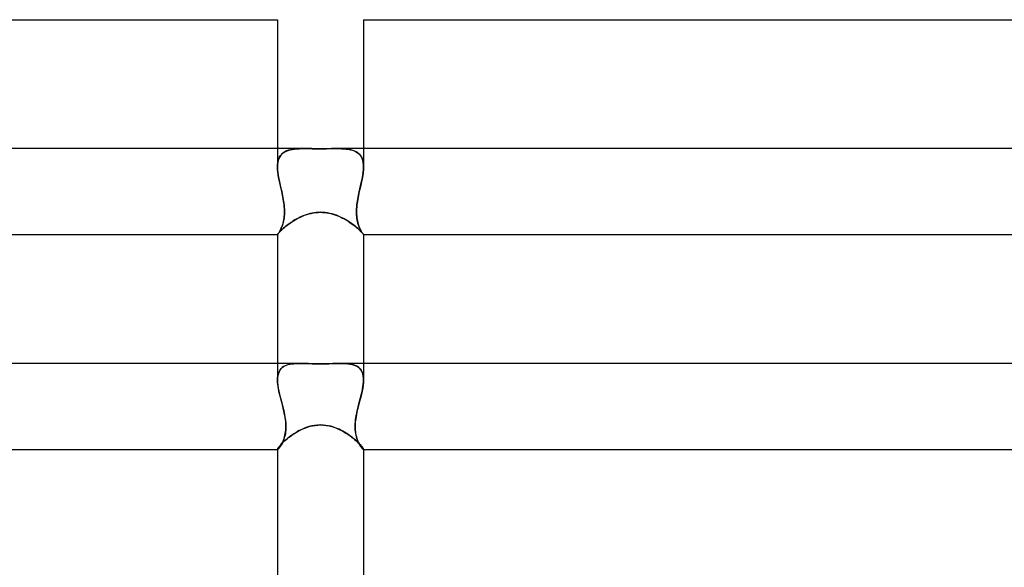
# Model space of a CAD drawing. Header units: millimetres. Extents: x -273 to 273, y -2 to 200.
# Tile 35 of 61: x -14 to 32, y 75 to 100. Entities that reach past the tile are written whole.
import ezdxf

# ---------------------------------------------------------------- set-up
doc = ezdxf.new("R2010")
doc.units = ezdxf.units.MM
doc.layers.add('HIDDEN', color=7, linetype='Continuous')
doc.layers.add('THICK', color=7, linetype='Continuous')

msp = doc.modelspace()

# ---------------------------------------------------------------- linework, layer by layer
at = {"layer": 'HIDDEN'}
for p, q in [((2, 100.001), (2, 100)), ((-2, 94), (-2, 93.145)), ((-1.504, 93.919), (-1.412, 93.945)), ((-1.402, 93.947), (-1.493, 93.923)), ((-1.412, 93.945), (-1.314, 93.965)), ((-1.304, 93.966), (-1.402, 93.947)), ((-1.314, 93.965), (-1.21, 93.979)), ((-1.201, 93.98), (-1.304, 93.966)), ((-1.21, 93.979), (-1.101, 93.989)), ((-1.094, 93.99), (-1.201, 93.98)), ((-1.101, 93.989), (-0.987, 93.996)), ((-0.982, 93.996), (-1.094, 93.99)), ((-0.987, 93.996), (-0.868, 93.999)), ((-0.865, 93.999), (-0.982, 93.996)), ((-0.868, 93.999), (-0.745, 94)), ((-0.745, 94), (-0.865, 93.999)), ((-0.636, 93.999), (-0.745, 94)), ((-0.522, 93.998), (-0.636, 93.999)), ((-0.401, 93.997), (-0.522, 93.998)), ((-0.274, 93.995), (-0.401, 93.997)), ((-0.14, 93.994), (-0.274, 93.995)), ((0, 93.993), (-0.14, 93.994)), ((0.128, 93.994), (0, 93.993)), ((0.256, 93.995), (0.128, 93.994)), ((0.381, 93.996), (0.256, 93.995)), ((0.505, 93.998), (0.381, 93.996)), ((0.627, 93.999), (0.505, 93.998)), ((0.745, 94), (0.627, 93.999)), ((0.869, 93.999), (0.745, 94)), ((0.745, 94), (0.865, 93.999)), ((0.865, 93.999), (0.982, 93.996)), ((0.987, 93.996), (0.869, 93.999)), ((0.982, 93.996), (1.094, 93.99)), ((1.102, 93.989), (0.987, 93.996)), ((1.094, 93.99), (1.201, 93.98)), ((1.211, 93.979), (1.102, 93.989)), ((1.201, 93.98), (1.304, 93.966)), ((1.314, 93.965), (1.211, 93.979)), ((1.304, 93.966), (1.402, 93.947)), ((1.412, 93.945), (1.314, 93.965)), ((1.402, 93.947), (1.493, 93.923)), ((1.504, 93.919), (1.412, 93.945)), ((2, 94), (2, 93.145)), ((-1.966, 93.446), (-1.937, 93.533)), ((-1.934, 93.541), (-1.964, 93.453)), ((-1.937, 93.533), (-1.901, 93.612)), ((-1.896, 93.621), (-1.934, 93.541)), ((-1.901, 93.612), (-1.855, 93.683)), ((-1.848, 93.691), (-1.896, 93.621)), ((-1.855, 93.683), (-1.8, 93.746)), ((-1.793, 93.753), (-1.848, 93.691)), ((-1.8, 93.746), (-1.737, 93.801)), ((-1.729, 93.808), (-1.793, 93.753)), ((-1.737, 93.801), (-1.667, 93.848)), ((-1.657, 93.853), (-1.729, 93.808)), ((-1.667, 93.848), (-1.589, 93.887)), ((-1.578, 93.892), (-1.657, 93.853)), ((-1.589, 93.887), (-1.504, 93.919)), ((-1.493, 93.923), (-1.578, 93.892)), ((1.493, 93.923), (1.578, 93.892)), ((1.589, 93.887), (1.504, 93.919)), ((1.578, 93.892), (1.657, 93.853)), ((1.667, 93.848), (1.589, 93.887)), ((1.657, 93.853), (1.729, 93.808)), ((1.738, 93.801), (1.667, 93.848)), ((1.729, 93.808), (1.793, 93.753)), ((1.8, 93.746), (1.738, 93.801)), ((1.793, 93.753), (1.848, 93.691)), ((1.855, 93.683), (1.8, 93.746)), ((1.848, 93.691), (1.896, 93.621)), ((1.901, 93.612), (1.855, 93.683)), ((1.896, 93.621), (1.934, 93.541)), ((1.937, 93.533), (1.901, 93.612)), ((1.934, 93.541), (1.964, 93.453)), ((1.966, 93.446), (1.937, 93.533)), ((-1.996, 93.254), (-2, 93.144)), ((-2, 93.144), (-1.996, 93.251)), ((-1.996, 93.028), (-2, 93.144)), ((-2, 93.144), (-1.996, 93.016)), ((-1.984, 93.357), (-1.996, 93.254)), ((-1.996, 93.251), (-1.985, 93.351)), ((-1.986, 92.909), (-1.996, 93.028)), ((-1.985, 93.351), (-1.966, 93.446)), ((-1.964, 93.453), (-1.984, 93.357)), ((1.964, 93.453), (1.984, 93.357)), ((1.985, 93.351), (1.966, 93.446)), ((1.984, 93.357), (1.996, 93.254)), ((1.996, 93.251), (1.985, 93.351)), ((1.986, 92.909), (1.996, 93.028)), ((1.996, 93.254), (2, 93.144)), ((2, 93.144), (1.996, 93.251)), ((1.996, 93.028), (2, 93.144)), ((2, 93.144), (1.996, 93.016)), ((-1.996, 93.016), (-1.983, 92.881)), ((-1.97, 92.785), (-1.986, 92.909)), ((-1.983, 92.881), (-1.963, 92.742)), ((-1.949, 92.659), (-1.97, 92.785)), ((-1.963, 92.742), (-1.938, 92.598)), ((-1.924, 92.53), (-1.949, 92.659)), ((-1.938, 92.598), (-1.908, 92.452)), ((1.938, 92.598), (1.908, 92.452)), ((1.924, 92.53), (1.949, 92.659)), ((1.963, 92.742), (1.938, 92.598)), ((1.949, 92.659), (1.97, 92.785)), ((1.983, 92.881), (1.963, 92.742)), ((1.97, 92.785), (1.986, 92.909)), ((1.996, 93.016), (1.983, 92.881)), ((-1.897, 92.399), (-1.924, 92.53)), ((-1.908, 92.452), (-1.876, 92.303)), ((-1.868, 92.267), (-1.897, 92.399)), ((-1.876, 92.303), (-1.842, 92.153)), ((-1.837, 92.133), (-1.868, 92.267)), ((-1.842, 92.153), (-1.807, 92)), ((-1.807, 92), (-1.837, 92.133)), ((1.842, 92.153), (1.807, 92)), ((1.807, 92), (1.837, 92.133)), ((1.837, 92.133), (1.868, 92.267)), ((1.876, 92.303), (1.842, 92.153)), ((1.868, 92.267), (1.897, 92.399)), ((1.908, 92.452), (1.876, 92.303)), ((1.897, 92.399), (1.924, 92.53)), ((-1.788, 91.913), (-1.807, 92)), ((-1.807, 92), (-1.787, 91.91)), ((-1.77, 91.826), (-1.788, 91.913)), ((-1.787, 91.91), (-1.768, 91.819)), ((-1.752, 91.739), (-1.77, 91.826)), ((-1.768, 91.819), (-1.75, 91.727)), ((-1.735, 91.65), (-1.752, 91.739)), ((-1.75, 91.727), (-1.733, 91.636)), ((-1.72, 91.56), (-1.735, 91.65)), ((1.72, 91.56), (1.735, 91.65)), ((1.75, 91.727), (1.733, 91.636)), ((1.735, 91.65), (1.752, 91.739)), ((1.768, 91.819), (1.75, 91.727)), ((1.752, 91.739), (1.77, 91.826)), ((1.787, 91.91), (1.768, 91.819)), ((1.77, 91.826), (1.788, 91.913)), ((1.807, 92), (1.787, 91.91)), ((1.788, 91.913), (1.807, 92)), ((-1.733, 91.636), (-1.718, 91.545)), ((-1.706, 91.468), (-1.72, 91.56)), ((-1.718, 91.545), (-1.704, 91.454)), ((-1.695, 91.376), (-1.706, 91.468)), ((-1.704, 91.454), (-1.693, 91.363)), ((-1.685, 91.283), (-1.695, 91.376)), ((-1.693, 91.363), (-1.685, 91.275)), ((-1.679, 91.19), (-1.685, 91.283)), ((-1.685, 91.275), (-1.679, 91.187)), ((1.679, 91.19), (1.685, 91.283)), ((1.685, 91.275), (1.679, 91.187)), ((1.685, 91.283), (1.695, 91.376)), ((1.693, 91.363), (1.685, 91.275)), ((1.704, 91.454), (1.693, 91.363)), ((1.695, 91.376), (1.706, 91.468)), ((1.718, 91.545), (1.704, 91.454)), ((1.706, 91.468), (1.72, 91.56)), ((1.733, 91.636), (1.718, 91.545)), ((-1.708, 90.678), (-1.696, 90.756)), ((-1.693, 90.778), (-1.704, 90.704)), ((-1.696, 90.756), (-1.686, 90.837)), ((-1.684, 90.855), (-1.693, 90.778)), ((-1.686, 90.837), (-1.679, 90.92)), ((-1.678, 90.935), (-1.684, 90.855)), ((-1.675, 91.098), (-1.679, 91.19)), ((-1.679, 91.187), (-1.676, 91.102)), ((-1.679, 90.92), (-1.676, 91.008)), ((-1.675, 91.018), (-1.678, 90.935)), ((-1.676, 91.102), (-1.675, 91.018)), ((-1.676, 91.008), (-1.675, 91.098)), ((-1.1, 90.728), (-1.015, 90.773)), ((-1.015, 90.773), (-0.927, 90.815)), ((-0.927, 90.815), (-0.835, 90.856)), ((-0.835, 90.856), (-0.74, 90.894)), ((-0.74, 90.894), (-0.642, 90.928)), ((-0.642, 90.928), (-0.54, 90.959)), ((-0.54, 90.959), (-0.436, 90.985)), ((-0.436, 90.985), (-0.329, 91.006)), ((-0.329, 91.006), (-0.219, 91.021)), ((-0.219, 91.021), (-0.11, 91.03)), ((-0.11, 91.03), (0, 91.034)), ((0, 91.034), (0.098, 91.031)), ((0.098, 91.031), (0.195, 91.024)), ((0.195, 91.024), (0.293, 91.011)), ((0.293, 91.011), (0.39, 90.994)), ((0.39, 90.994), (0.486, 90.973)), ((0.486, 90.973), (0.581, 90.947)), ((0.581, 90.947), (0.674, 90.917)), ((0.674, 90.917), (0.765, 90.884)), ((0.765, 90.884), (0.855, 90.848)), ((0.855, 90.848), (0.942, 90.808)), ((0.942, 90.808), (1.027, 90.767)), ((1.027, 90.767), (1.109, 90.723)), ((1.675, 91.098), (1.679, 91.19)), ((1.676, 91.102), (1.675, 91.018)), ((1.676, 91.008), (1.675, 91.098)), ((1.675, 91.018), (1.678, 90.935)), ((1.679, 91.187), (1.676, 91.102)), ((1.679, 90.92), (1.676, 91.008)), ((1.678, 90.935), (1.684, 90.855)), ((1.686, 90.837), (1.679, 90.92)), ((1.684, 90.855), (1.693, 90.778)), ((1.696, 90.756), (1.686, 90.837)), ((1.693, 90.778), (1.704, 90.704)), ((1.708, 90.678), (1.696, 90.756)), ((-1.832, 90.277), (-1.853, 90.231)), ((-1.847, 90.244), (-1.825, 90.294)), ((-1.81, 90.328), (-1.832, 90.277)), ((-1.825, 90.294), (-1.802, 90.348)), ((-1.789, 90.382), (-1.81, 90.328)), ((-1.802, 90.348), (-1.781, 90.406)), ((-1.769, 90.439), (-1.789, 90.382)), ((-1.781, 90.406), (-1.76, 90.468)), ((-1.77, 90.249), (-1.721, 90.293)), ((-1.75, 90.5), (-1.769, 90.439)), ((-1.76, 90.468), (-1.741, 90.534)), ((-1.733, 90.565), (-1.75, 90.5)), ((-1.741, 90.534), (-1.723, 90.604)), ((-1.717, 90.633), (-1.733, 90.565)), ((-1.723, 90.604), (-1.708, 90.678)), ((-1.721, 90.293), (-1.667, 90.339)), ((-1.704, 90.704), (-1.717, 90.633)), ((-1.667, 90.339), (-1.609, 90.386)), ((-1.609, 90.386), (-1.548, 90.435)), ((-1.548, 90.435), (-1.482, 90.485)), ((-1.482, 90.485), (-1.412, 90.534)), ((-1.412, 90.534), (-1.339, 90.584)), ((-1.339, 90.584), (-1.262, 90.633)), ((-1.262, 90.633), (-1.183, 90.681)), ((-1.183, 90.681), (-1.1, 90.728)), ((1.109, 90.723), (1.189, 90.678)), ((1.189, 90.678), (1.266, 90.631)), ((1.266, 90.631), (1.341, 90.583)), ((1.341, 90.583), (1.412, 90.534)), ((1.412, 90.534), (1.48, 90.486)), ((1.48, 90.486), (1.545, 90.437)), ((1.545, 90.437), (1.607, 90.389)), ((1.607, 90.389), (1.664, 90.341)), ((1.664, 90.341), (1.717, 90.296)), ((1.704, 90.704), (1.717, 90.633)), ((1.723, 90.604), (1.708, 90.678)), ((1.717, 90.633), (1.733, 90.565)), ((1.717, 90.296), (1.766, 90.252)), ((1.741, 90.534), (1.723, 90.604)), ((1.733, 90.565), (1.75, 90.5)), ((1.76, 90.468), (1.741, 90.534)), ((1.75, 90.5), (1.769, 90.439)), ((1.781, 90.406), (1.76, 90.468)), ((1.769, 90.439), (1.789, 90.382)), ((1.802, 90.348), (1.781, 90.406)), ((1.789, 90.382), (1.81, 90.328)), ((1.825, 90.294), (1.802, 90.348)), ((1.81, 90.328), (1.832, 90.277)), ((1.847, 90.244), (1.825, 90.294)), ((1.832, 90.277), (1.853, 90.231)), ((-2, 90), (-1.998, 90.005)), ((-2, 90), (-2, 90)), ((-2, 90), (-2, 90)), ((-2, 90), (-2, 90)), ((-2, 90), (-2, 90)), ((-2, 90), (-2, 90)), ((-2, 90), (-1.999, 90)), ((-1.999, 90), (-2, 90)), ((-2, 90), (-2, 90)), ((-2, 90), (-2, 90)), ((-2, 90), (-2, 90)), ((-2, 90), (-2, 90)), ((-2, 90), (-2, 90)), ((-1.999, 90), (-1.996, 90.003)), ((-1.996, 90.003), (-1.999, 90)), ((-1.998, 90.005), (-1.992, 90.015)), ((-1.996, 90.003), (-1.988, 90.011)), ((-1.989, 90.01), (-1.996, 90.003)), ((-1.992, 90.015), (-1.981, 90.029)), ((-1.978, 90.023), (-1.989, 90.01)), ((-1.988, 90.011), (-1.978, 90.023)), ((-1.981, 90.029), (-1.966, 90.048)), ((-1.978, 90.023), (-1.965, 90.041)), ((-1.966, 90.039), (-1.978, 90.023)), ((-1.966, 90.048), (-1.945, 90.072)), ((-1.951, 90.061), (-1.966, 90.039)), ((-1.965, 90.041), (-1.949, 90.063)), ((-1.934, 90.086), (-1.951, 90.061)), ((-1.949, 90.063), (-1.931, 90.09)), ((-1.945, 90.072), (-1.92, 90.1)), ((-1.915, 90.116), (-1.934, 90.086)), ((-1.931, 90.09), (-1.912, 90.122)), ((-1.92, 90.1), (-1.89, 90.132)), ((-1.895, 90.15), (-1.915, 90.116)), ((-1.912, 90.122), (-1.891, 90.158)), ((-1.875, 90.189), (-1.895, 90.15)), ((-1.891, 90.158), (-1.869, 90.199)), ((-1.89, 90.132), (-1.855, 90.168)), ((-1.853, 90.231), (-1.875, 90.189)), ((-1.869, 90.199), (-1.847, 90.244)), ((-1.855, 90.168), (-1.815, 90.207)), ((-1.815, 90.207), (-1.77, 90.249)), ((1.766, 90.252), (1.811, 90.21)), ((1.811, 90.21), (1.851, 90.171)), ((1.869, 90.199), (1.847, 90.244)), ((1.851, 90.171), (1.887, 90.135)), ((1.853, 90.231), (1.875, 90.189)), ((1.891, 90.158), (1.869, 90.199)), ((1.875, 90.189), (1.895, 90.15)), ((1.887, 90.135), (1.918, 90.103)), ((1.912, 90.122), (1.891, 90.158)), ((1.895, 90.15), (1.915, 90.116)), ((1.931, 90.09), (1.912, 90.122)), ((1.915, 90.116), (1.934, 90.086)), ((1.918, 90.103), (1.943, 90.074)), ((1.949, 90.063), (1.931, 90.09)), ((1.934, 90.086), (1.951, 90.061)), ((1.943, 90.074), (1.964, 90.05)), ((1.965, 90.041), (1.949, 90.063)), ((1.951, 90.061), (1.966, 90.039)), ((1.964, 90.05), (1.98, 90.03)), ((1.978, 90.023), (1.965, 90.041)), ((1.966, 90.039), (1.978, 90.023)), ((1.988, 90.011), (1.978, 90.023)), ((1.978, 90.023), (1.989, 90.01)), ((1.98, 90.03), (1.991, 90.015)), ((1.996, 90.003), (1.988, 90.011)), ((1.989, 90.01), (1.996, 90.003)), ((1.991, 90.015), (1.998, 90.005)), ((1.999, 90), (1.996, 90.003)), ((1.996, 90.003), (1.999, 90)), ((1.998, 90.005), (2, 90)), ((2, 90), (1.999, 90)), ((1.999, 90), (2, 90)), ((2, 90), (2, 90)), ((2, 90), (2, 90)), ((2, 90), (2, 90)), ((2, 90), (2, 90)), ((2, 90), (2, 90)), ((2, 90), (2, 90)), ((2, 90), (2, 90)), ((2, 90), (2, 90)), ((2, 90), (2, 90)), ((2, 90), (2, 90)), ((-2, 84), (-2, 83.229)), ((-1.721, 83.851), (-1.656, 83.887)), ((-1.642, 83.894), (-1.716, 83.854)), ((-1.656, 83.887), (-1.585, 83.918)), ((-1.561, 83.927), (-1.642, 83.894)), ((-1.585, 83.918), (-1.508, 83.943)), ((-1.473, 83.952), (-1.561, 83.927)), ((-1.508, 83.943), (-1.427, 83.963)), ((-1.379, 83.971), (-1.473, 83.952)), ((-1.427, 83.963), (-1.34, 83.977)), ((-1.279, 83.985), (-1.379, 83.971)), ((-1.34, 83.977), (-1.249, 83.988)), ((-1.174, 83.994), (-1.279, 83.985)), ((-1.249, 83.988), (-1.153, 83.995)), ((-1.064, 83.999), (-1.174, 83.994)), ((-1.153, 83.995), (-1.053, 83.999)), ((-0.949, 84), (-1.064, 83.999)), ((-1.053, 83.999), (-0.949, 84)), ((-0.822, 83.999), (-0.949, 84)), ((-0.691, 83.996), (-0.822, 83.999)), ((-0.552, 83.991), (-0.691, 83.996)), ((-0.391, 83.986), (-0.552, 83.991)), ((-0.207, 83.982), (-0.391, 83.986)), ((0, 83.98), (-0.207, 83.982)), ((0.207, 83.982), (0, 83.98)), ((0.393, 83.986), (0.207, 83.982)), ((0.556, 83.991), (0.393, 83.986)), ((0.695, 83.996), (0.556, 83.991)), ((0.824, 83.999), (0.695, 83.996)), ((0.949, 84), (0.824, 83.999)), ((1.053, 83.999), (0.949, 84)), ((0.949, 84), (1.064, 83.999)), ((1.153, 83.995), (1.053, 83.999)), ((1.064, 83.999), (1.174, 83.994)), ((1.249, 83.988), (1.153, 83.995)), ((1.174, 83.994), (1.279, 83.985)), ((1.34, 83.977), (1.249, 83.988)), ((1.279, 83.985), (1.379, 83.971)), ((1.427, 83.963), (1.34, 83.977)), ((1.379, 83.971), (1.473, 83.952)), ((1.508, 83.943), (1.427, 83.963)), ((1.473, 83.952), (1.561, 83.927)), ((1.585, 83.918), (1.508, 83.943)), ((1.561, 83.927), (1.642, 83.894)), ((1.656, 83.887), (1.585, 83.918)), ((1.642, 83.894), (1.716, 83.854)), ((1.721, 83.851), (1.656, 83.887)), ((2, 84), (2, 83.229)), ((-1.997, 83.322), (-1.987, 83.41)), ((-1.983, 83.434), (-1.996, 83.335)), ((-1.987, 83.41), (-1.971, 83.493)), ((-1.961, 83.526), (-1.983, 83.434)), ((-1.971, 83.493), (-1.947, 83.569)), ((-1.93, 83.609), (-1.961, 83.526)), ((-1.947, 83.569), (-1.916, 83.639)), ((-1.89, 83.684), (-1.93, 83.609)), ((-1.916, 83.639), (-1.877, 83.702)), ((-1.841, 83.749), (-1.89, 83.684)), ((-1.877, 83.702), (-1.832, 83.758)), ((-1.783, 83.806), (-1.841, 83.749)), ((-1.832, 83.758), (-1.78, 83.808)), ((-1.716, 83.854), (-1.783, 83.806)), ((-1.78, 83.808), (-1.721, 83.851)), ((1.716, 83.854), (1.783, 83.806)), ((1.78, 83.808), (1.721, 83.851)), ((1.832, 83.758), (1.78, 83.808)), ((1.783, 83.806), (1.841, 83.749)), ((1.877, 83.702), (1.832, 83.758)), ((1.841, 83.749), (1.89, 83.684)), ((1.916, 83.639), (1.877, 83.702)), ((1.89, 83.684), (1.93, 83.609)), ((1.947, 83.569), (1.916, 83.639)), ((1.93, 83.609), (1.961, 83.526)), ((1.971, 83.493), (1.947, 83.569)), ((1.961, 83.526), (1.983, 83.434)), ((1.987, 83.41), (1.971, 83.493)), ((1.983, 83.434), (1.996, 83.335)), ((1.997, 83.322), (1.987, 83.41)), ((-1.996, 83.335), (-2, 83.228)), ((-2, 83.229), (-1.997, 83.322)), ((-1.997, 83.13), (-2, 83.229)), ((-2, 83.228), (-1.996, 83.108)), ((-1.988, 83.027), (-1.997, 83.13)), ((-1.996, 83.108), (-1.983, 82.982)), ((-1.974, 82.92), (-1.988, 83.027)), ((-1.983, 82.982), (-1.963, 82.85)), ((1.983, 82.982), (1.963, 82.85)), ((1.974, 82.92), (1.988, 83.027)), ((1.996, 83.108), (1.983, 82.982)), ((1.988, 83.027), (1.997, 83.13)), ((1.996, 83.335), (2, 83.228)), ((2, 83.228), (1.996, 83.108)), ((2, 83.229), (1.997, 83.322)), ((1.997, 83.13), (2, 83.229)), ((-1.956, 82.811), (-1.974, 82.92)), ((-1.963, 82.85), (-1.937, 82.715)), ((-1.934, 82.699), (-1.956, 82.811)), ((-1.937, 82.715), (-1.906, 82.576)), ((-1.909, 82.586), (-1.934, 82.699)), ((-1.881, 82.47), (-1.909, 82.586)), ((-1.906, 82.576), (-1.872, 82.434)), ((1.906, 82.576), (1.872, 82.434)), ((1.881, 82.47), (1.909, 82.586)), ((1.937, 82.715), (1.906, 82.576)), ((1.909, 82.586), (1.934, 82.699)), ((1.934, 82.699), (1.956, 82.811)), ((1.963, 82.85), (1.937, 82.715)), ((1.956, 82.811), (1.974, 82.92)), ((-1.852, 82.354), (-1.881, 82.47)), ((-1.872, 82.434), (-1.835, 82.291)), ((-1.821, 82.237), (-1.852, 82.354)), ((-1.835, 82.291), (-1.797, 82.146)), ((-1.79, 82.119), (-1.821, 82.237)), ((-1.797, 82.146), (-1.76, 82)), ((-1.76, 82), (-1.79, 82.119)), ((1.797, 82.146), (1.76, 82)), ((1.76, 82), (1.79, 82.119)), ((1.79, 82.119), (1.821, 82.237)), ((1.835, 82.291), (1.797, 82.146)), ((1.821, 82.237), (1.852, 82.354)), ((1.872, 82.434), (1.835, 82.291)), ((1.852, 82.354), (1.881, 82.47)), ((-1.734, 81.896), (-1.76, 82)), ((-1.76, 82), (-1.736, 81.904)), ((-1.736, 81.904), (-1.713, 81.808)), ((-1.709, 81.791), (-1.734, 81.896)), ((-1.713, 81.808), (-1.691, 81.713)), ((-1.686, 81.687), (-1.709, 81.791)), ((-1.691, 81.713), (-1.672, 81.617)), ((-1.665, 81.584), (-1.686, 81.687)), ((-1.672, 81.617), (-1.654, 81.522)), ((-1.647, 81.482), (-1.665, 81.584)), ((1.647, 81.482), (1.665, 81.584)), ((1.672, 81.617), (1.654, 81.522)), ((1.665, 81.584), (1.686, 81.687)), ((1.691, 81.713), (1.672, 81.617)), ((1.686, 81.687), (1.709, 81.791)), ((1.713, 81.808), (1.691, 81.713)), ((1.709, 81.791), (1.734, 81.896)), ((1.736, 81.904), (1.713, 81.808)), ((1.734, 81.896), (1.76, 82)), ((1.76, 82), (1.736, 81.904)), ((-1.654, 81.522), (-1.639, 81.429)), ((-1.633, 81.381), (-1.647, 81.482)), ((-1.639, 81.429), (-1.627, 81.336)), ((-1.621, 81.281), (-1.633, 81.381)), ((-1.627, 81.336), (-1.618, 81.244)), ((-1.614, 81.183), (-1.621, 81.281)), ((-1.618, 81.244), (-1.612, 81.154)), ((-1.61, 81.087), (-1.614, 81.183)), ((-1.612, 81.154), (-1.61, 81.065)), ((-0.367, 81.098), (-0.251, 81.118)), ((-0.251, 81.118), (-0.128, 81.131)), ((-0.128, 81.131), (0, 81.135)), ((0, 81.135), (0.147, 81.129)), ((0.147, 81.129), (0.284, 81.113)), ((0.284, 81.113), (0.409, 81.089)), ((1.61, 81.087), (1.614, 81.183)), ((1.612, 81.154), (1.61, 81.065)), ((1.618, 81.244), (1.612, 81.154)), ((1.614, 81.183), (1.621, 81.281)), ((1.627, 81.336), (1.618, 81.244)), ((1.621, 81.281), (1.633, 81.381)), ((1.639, 81.429), (1.627, 81.336)), ((1.633, 81.381), (1.647, 81.482)), ((1.654, 81.522), (1.639, 81.429)), ((-1.671, 80.579), (-1.653, 80.654)), ((-1.651, 80.662), (-1.668, 80.591)), ((-1.653, 80.654), (-1.637, 80.733)), ((-1.636, 80.737), (-1.651, 80.662)), ((-1.637, 80.733), (-1.625, 80.816)), ((-1.625, 80.814), (-1.636, 80.737)), ((-1.625, 80.816), (-1.616, 80.903)), ((-1.616, 80.895), (-1.625, 80.814)), ((-1.616, 80.903), (-1.611, 80.993)), ((-1.611, 80.979), (-1.616, 80.895)), ((-1.611, 80.993), (-1.61, 81.087)), ((-1.61, 81.065), (-1.611, 80.979)), ((-1.348, 80.649), (-1.274, 80.7)), ((-1.274, 80.7), (-1.197, 80.751)), ((-1.197, 80.751), (-1.117, 80.8)), ((-1.117, 80.8), (-1.034, 80.847)), ((-1.034, 80.847), (-0.949, 80.892)), ((-0.949, 80.892), (-0.861, 80.934)), ((-0.861, 80.934), (-0.771, 80.973)), ((-0.771, 80.973), (-0.678, 81.01)), ((-0.678, 81.01), (-0.581, 81.043)), ((-0.581, 81.043), (-0.477, 81.073)), ((-0.477, 81.073), (-0.367, 81.098)), ((0.409, 81.089), (0.522, 81.061)), ((0.522, 81.061), (0.623, 81.029)), ((0.623, 81.029), (0.717, 80.995)), ((0.717, 80.995), (0.809, 80.957)), ((0.809, 80.957), (0.899, 80.916)), ((0.899, 80.916), (0.987, 80.872)), ((0.987, 80.872), (1.072, 80.825)), ((1.072, 80.825), (1.155, 80.777)), ((1.155, 80.777), (1.234, 80.727)), ((1.234, 80.727), (1.311, 80.675)), ((1.311, 80.675), (1.385, 80.623)), ((1.611, 80.994), (1.61, 81.087)), ((1.61, 81.065), (1.611, 80.979)), ((1.616, 80.903), (1.611, 80.994)), ((1.611, 80.979), (1.616, 80.895)), ((1.625, 80.817), (1.616, 80.903)), ((1.616, 80.895), (1.625, 80.814)), ((1.637, 80.734), (1.625, 80.817)), ((1.625, 80.814), (1.636, 80.737)), ((1.636, 80.737), (1.651, 80.662)), ((1.653, 80.654), (1.637, 80.734)), ((1.651, 80.662), (1.668, 80.591)), ((1.671, 80.579), (1.653, 80.654)), ((-1.889, 80.17), (-1.854, 80.209)), ((-1.832, 80.197), (-1.857, 80.157)), ((-1.854, 80.209), (-1.814, 80.251)), ((-1.847, 80.173), (-1.82, 80.217)), ((-1.807, 80.242), (-1.832, 80.197)), ((-1.82, 80.217), (-1.794, 80.266)), ((-1.814, 80.251), (-1.77, 80.296)), ((-1.781, 80.29), (-1.807, 80.242)), ((-1.794, 80.266), (-1.767, 80.319)), ((-1.756, 80.342), (-1.781, 80.29)), ((-1.77, 80.296), (-1.722, 80.343)), ((-1.767, 80.319), (-1.741, 80.377)), ((-1.732, 80.399), (-1.756, 80.342)), ((-1.741, 80.377), (-1.716, 80.44)), ((-1.709, 80.459), (-1.732, 80.399)), ((-1.722, 80.343), (-1.669, 80.392)), ((-1.716, 80.44), (-1.693, 80.507)), ((-1.688, 80.523), (-1.709, 80.459)), ((-1.693, 80.507), (-1.671, 80.579)), ((-1.668, 80.591), (-1.688, 80.523)), ((-1.669, 80.392), (-1.612, 80.443)), ((-1.612, 80.443), (-1.551, 80.494)), ((-1.551, 80.494), (-1.487, 80.546)), ((-1.487, 80.546), (-1.419, 80.598)), ((-1.419, 80.598), (-1.348, 80.649)), ((1.385, 80.623), (1.456, 80.57)), ((1.456, 80.57), (1.523, 80.517)), ((1.523, 80.517), (1.586, 80.465)), ((1.586, 80.465), (1.646, 80.413)), ((1.646, 80.413), (1.702, 80.362)), ((1.668, 80.591), (1.688, 80.523)), ((1.693, 80.507), (1.671, 80.579)), ((1.688, 80.523), (1.709, 80.459)), ((1.716, 80.44), (1.693, 80.507)), ((1.702, 80.362), (1.753, 80.313)), ((1.709, 80.459), (1.732, 80.399)), ((1.741, 80.378), (1.716, 80.44)), ((1.732, 80.399), (1.756, 80.342)), ((1.767, 80.32), (1.741, 80.378)), ((1.753, 80.313), (1.8, 80.266)), ((1.756, 80.342), (1.781, 80.29)), ((1.793, 80.266), (1.767, 80.32)), ((1.781, 80.29), (1.807, 80.242)), ((1.82, 80.217), (1.793, 80.266)), ((1.8, 80.266), (1.842, 80.221)), ((1.807, 80.242), (1.832, 80.197)), ((1.847, 80.173), (1.82, 80.217)), ((1.832, 80.197), (1.857, 80.157)), ((1.842, 80.221), (1.88, 80.18)), ((-2, 80.005), (-1.998, 80.015)), ((-2, 80.005), (-2, 80.004)), ((-2, 80.004), (-2, 80.005)), ((-2, 80.004), (-1.999, 80.002)), ((-1.999, 80.002), (-2, 80.004)), ((-2, 80), (-1.995, 80)), ((-1.999, 80.002), (-1.999, 80.001)), ((-1.999, 80.001), (-1.999, 80.002)), ((-1.999, 80.001), (-1.998, 80)), ((-1.998, 80), (-1.999, 80.001)), ((-1.998, 80.015), (-1.992, 80.03)), ((-1.998, 80), (-1.997, 80)), ((-1.997, 80), (-1.998, 80)), ((-1.997, 80), (-1.995, 80)), ((-1.995, 80), (-1.997, 80)), ((-1.995, 80), (-1.987, 80.003)), ((-1.987, 80.003), (-1.995, 80)), ((-1.992, 80.03), (-1.981, 80.049)), ((-1.987, 80.003), (-1.975, 80.012)), ((-1.976, 80.011), (-1.987, 80.003)), ((-1.981, 80.049), (-1.965, 80.073)), ((-1.961, 80.024), (-1.976, 80.011)), ((-1.975, 80.012), (-1.959, 80.026)), ((-1.965, 80.073), (-1.944, 80.101)), ((-1.944, 80.041), (-1.961, 80.024)), ((-1.959, 80.026), (-1.941, 80.045)), ((-1.944, 80.101), (-1.919, 80.134)), ((-1.925, 80.063), (-1.944, 80.041)), ((-1.941, 80.045), (-1.92, 80.069)), ((-1.903, 80.09), (-1.925, 80.063)), ((-1.92, 80.069), (-1.897, 80.099)), ((-1.919, 80.134), (-1.889, 80.17)), ((-1.88, 80.122), (-1.903, 80.09)), ((-1.897, 80.099), (-1.873, 80.133)), ((-1.857, 80.157), (-1.88, 80.122)), ((-1.873, 80.133), (-1.847, 80.173)), ((1.872, 80.133), (1.847, 80.173)), ((1.857, 80.157), (1.88, 80.122)), ((1.897, 80.099), (1.872, 80.133)), ((1.88, 80.18), (1.912, 80.142)), ((1.88, 80.122), (1.903, 80.09)), ((1.92, 80.069), (1.897, 80.099)), ((1.903, 80.09), (1.925, 80.063)), ((1.912, 80.142), (1.94, 80.108)), ((1.941, 80.045), (1.92, 80.069)), ((1.925, 80.063), (1.944, 80.041)), ((1.94, 80.108), (1.962, 80.077)), ((1.959, 80.026), (1.941, 80.045)), ((1.944, 80.041), (1.961, 80.024)), ((1.974, 80.012), (1.959, 80.026)), ((1.961, 80.024), (1.976, 80.011)), ((1.962, 80.077), (1.979, 80.052)), ((1.987, 80.003), (1.974, 80.012)), ((1.976, 80.011), (1.987, 80.003)), ((1.979, 80.052), (1.991, 80.031)), ((1.995, 80), (1.987, 80.003)), ((1.987, 80.003), (1.995, 80)), ((1.991, 80.031), (1.998, 80.016)), ((1.997, 80), (1.995, 80)), ((1.995, 80), (1.997, 80)), ((1.995, 80), (2, 80)), ((1.998, 80), (1.997, 80)), ((1.997, 80), (1.998, 80)), ((1.998, 80.016), (2, 80.005)), ((1.999, 80.001), (1.998, 80)), ((1.998, 80), (1.999, 80.001)), ((2, 80.004), (1.999, 80.002)), ((1.999, 80.002), (2, 80.004)), ((1.999, 80.002), (1.999, 80.001)), ((1.999, 80.001), (1.999, 80.002)), ((2, 80.005), (2, 80.004)), ((2, 80.004), (2, 80.005))]:
    msp.add_line(p, q, dxfattribs=at)
at = {"layer": 'THICK'}
for p, q in [((-184.755, 100), (-1.999, 100)), ((-2, 100), (-2, 94)), ((1.999, 100), (184.755, 100)), ((2, 100), (2, 94)), ((-0.744, 94), (-189.936, 94)), ((-0.745, 94), (-0.627, 93.999)), ((-0.627, 93.999), (-0.505, 93.998)), ((-0.505, 93.998), (-0.381, 93.996)), ((-0.381, 93.996), (-0.255, 93.995)), ((-0.255, 93.995), (-0.128, 93.994)), ((-0.128, 93.994), (0, 93.993)), ((0, 93.993), (0.14, 93.994)), ((0.14, 93.994), (0.274, 93.995)), ((0.274, 93.995), (0.401, 93.997)), ((0.401, 93.997), (0.522, 93.998)), ((0.522, 93.998), (0.636, 93.999)), ((0.636, 93.999), (0.745, 94)), ((189.936, 94), (0.744, 94)), ((-1.027, 90.767), (-1.109, 90.723)), ((-0.942, 90.808), (-1.027, 90.767)), ((-0.855, 90.848), (-0.942, 90.808)), ((-0.765, 90.884), (-0.855, 90.848)), ((-0.674, 90.917), (-0.765, 90.884)), ((-0.581, 90.947), (-0.674, 90.917)), ((-0.486, 90.973), (-0.581, 90.947)), ((-0.39, 90.994), (-0.486, 90.973)), ((-0.293, 91.011), (-0.39, 90.994)), ((-0.195, 91.024), (-0.293, 91.011)), ((-0.098, 91.031), (-0.195, 91.024)), ((0, 91.034), (-0.098, 91.031)), ((0.11, 91.03), (0, 91.034)), ((0.219, 91.021), (0.11, 91.03)), ((0.329, 91.006), (0.219, 91.021)), ((0.436, 90.985), (0.329, 91.006)), ((0.54, 90.959), (0.436, 90.985)), ((0.642, 90.928), (0.54, 90.959)), ((0.74, 90.894), (0.642, 90.928)), ((0.835, 90.856), (0.74, 90.894)), ((0.927, 90.815), (0.835, 90.856)), ((1.015, 90.773), (0.927, 90.815)), ((1.1, 90.728), (1.015, 90.773)), ((-1.717, 90.296), (-1.766, 90.252)), ((-1.664, 90.341), (-1.717, 90.296)), ((-1.607, 90.389), (-1.664, 90.341)), ((-1.545, 90.437), (-1.607, 90.389)), ((-1.48, 90.486), (-1.545, 90.437)), ((-1.412, 90.534), (-1.48, 90.486)), ((-1.341, 90.583), (-1.412, 90.534)), ((-1.266, 90.631), (-1.341, 90.583)), ((-1.189, 90.678), (-1.266, 90.631)), ((-1.109, 90.723), (-1.189, 90.678)), ((1.183, 90.681), (1.1, 90.728)), ((1.262, 90.633), (1.183, 90.681)), ((1.339, 90.584), (1.262, 90.633)), ((1.412, 90.534), (1.339, 90.584)), ((1.482, 90.485), (1.412, 90.534)), ((1.548, 90.435), (1.482, 90.485)), ((1.609, 90.386), (1.548, 90.435)), ((1.667, 90.339), (1.609, 90.386)), ((1.721, 90.293), (1.667, 90.339)), ((1.77, 90.249), (1.721, 90.293)), ((-189.301, 90), (-2, 90)), ((-1.998, 90.005), (-2, 90)), ((-2, 90), (-2, 84)), ((-1.991, 90.015), (-1.998, 90.005)), ((-1.98, 90.03), (-1.991, 90.015)), ((-1.964, 90.05), (-1.98, 90.03)), ((-1.943, 90.074), (-1.964, 90.05)), ((-1.918, 90.103), (-1.943, 90.074)), ((-1.887, 90.135), (-1.918, 90.103)), ((-1.851, 90.171), (-1.887, 90.135)), ((-1.811, 90.21), (-1.851, 90.171)), ((-1.766, 90.252), (-1.811, 90.21)), ((1.815, 90.207), (1.77, 90.249)), ((1.855, 90.168), (1.815, 90.207)), ((1.89, 90.132), (1.855, 90.168)), ((1.92, 90.1), (1.89, 90.132)), ((1.945, 90.072), (1.92, 90.1)), ((1.966, 90.048), (1.945, 90.072)), ((1.981, 90.029), (1.966, 90.048)), ((1.992, 90.015), (1.981, 90.029)), ((1.998, 90.005), (1.992, 90.015)), ((2, 90), (1.998, 90.005)), ((2, 90), (189.301, 90)), ((2, 90), (2, 84)), ((-0.948, 84), (-194.38, 84)), ((-0.949, 84), (-0.824, 83.999)), ((-0.824, 83.999), (-0.695, 83.996)), ((-0.695, 83.996), (-0.556, 83.991)), ((-0.556, 83.991), (-0.393, 83.986)), ((-0.393, 83.986), (-0.207, 83.982)), ((-0.207, 83.982), (0, 83.98)), ((0, 83.98), (0.207, 83.982)), ((0.207, 83.982), (0.391, 83.986)), ((0.391, 83.986), (0.552, 83.991)), ((0.552, 83.991), (0.691, 83.996)), ((0.691, 83.996), (0.822, 83.999)), ((0.822, 83.999), (0.949, 84)), ((194.38, 84), (0.948, 84)), ((-0.284, 81.113), (-0.409, 81.089)), ((-0.147, 81.129), (-0.284, 81.113)), ((0, 81.135), (-0.147, 81.129)), ((0.128, 81.131), (0, 81.135)), ((0.251, 81.118), (0.128, 81.131)), ((0.367, 81.098), (0.251, 81.118)), ((-1.311, 80.675), (-1.385, 80.623)), ((-1.234, 80.727), (-1.311, 80.675)), ((-1.155, 80.777), (-1.234, 80.727)), ((-1.072, 80.825), (-1.155, 80.777)), ((-0.987, 80.872), (-1.072, 80.825)), ((-0.899, 80.916), (-0.987, 80.872)), ((-0.809, 80.957), (-0.899, 80.916)), ((-0.717, 80.995), (-0.809, 80.957)), ((-0.623, 81.029), (-0.717, 80.995)), ((-0.522, 81.061), (-0.623, 81.029)), ((-0.409, 81.089), (-0.522, 81.061)), ((0.477, 81.073), (0.367, 81.098)), ((0.581, 81.043), (0.477, 81.073)), ((0.678, 81.01), (0.581, 81.043)), ((0.771, 80.973), (0.678, 81.01)), ((0.861, 80.934), (0.771, 80.973)), ((0.949, 80.892), (0.861, 80.934)), ((1.034, 80.847), (0.949, 80.892)), ((1.117, 80.8), (1.034, 80.847)), ((1.197, 80.751), (1.117, 80.8)), ((1.274, 80.7), (1.197, 80.751)), ((1.348, 80.649), (1.274, 80.7)), ((-1.842, 80.221), (-1.88, 80.18)), ((-1.8, 80.266), (-1.842, 80.221)), ((-1.753, 80.313), (-1.8, 80.266)), ((-1.702, 80.362), (-1.753, 80.313)), ((-1.646, 80.413), (-1.702, 80.362)), ((-1.586, 80.465), (-1.646, 80.413)), ((-1.523, 80.517), (-1.586, 80.465)), ((-1.456, 80.57), (-1.523, 80.517)), ((-1.385, 80.623), (-1.456, 80.57)), ((1.419, 80.598), (1.348, 80.649)), ((1.487, 80.546), (1.419, 80.598)), ((1.551, 80.494), (1.487, 80.546)), ((1.612, 80.443), (1.551, 80.494)), ((1.669, 80.392), (1.612, 80.443)), ((1.722, 80.343), (1.669, 80.392)), ((1.77, 80.296), (1.722, 80.343)), ((1.814, 80.251), (1.77, 80.296)), ((1.854, 80.209), (1.814, 80.251)), ((1.889, 80.17), (1.854, 80.209)), ((-193.85, 80), (-2, 80)), ((-1.998, 80.016), (-2, 80.005)), ((-2, 80.006), (-2, 74)), ((-1.991, 80.031), (-1.998, 80.016)), ((-1.979, 80.052), (-1.991, 80.031)), ((-1.962, 80.077), (-1.979, 80.052)), ((-1.94, 80.108), (-1.962, 80.077)), ((-1.912, 80.142), (-1.94, 80.108)), ((-1.88, 80.18), (-1.912, 80.142)), ((1.919, 80.134), (1.889, 80.17)), ((1.944, 80.101), (1.919, 80.134)), ((1.965, 80.073), (1.944, 80.101)), ((1.981, 80.049), (1.965, 80.073)), ((1.992, 80.03), (1.981, 80.049)), ((1.998, 80.015), (1.992, 80.03)), ((2, 80.005), (1.998, 80.015)), ((2, 80.006), (2, 74)), ((2, 80), (193.85, 80))]:
    msp.add_line(p, q, dxfattribs=at)

doc.saveas('drawing.dxf')
